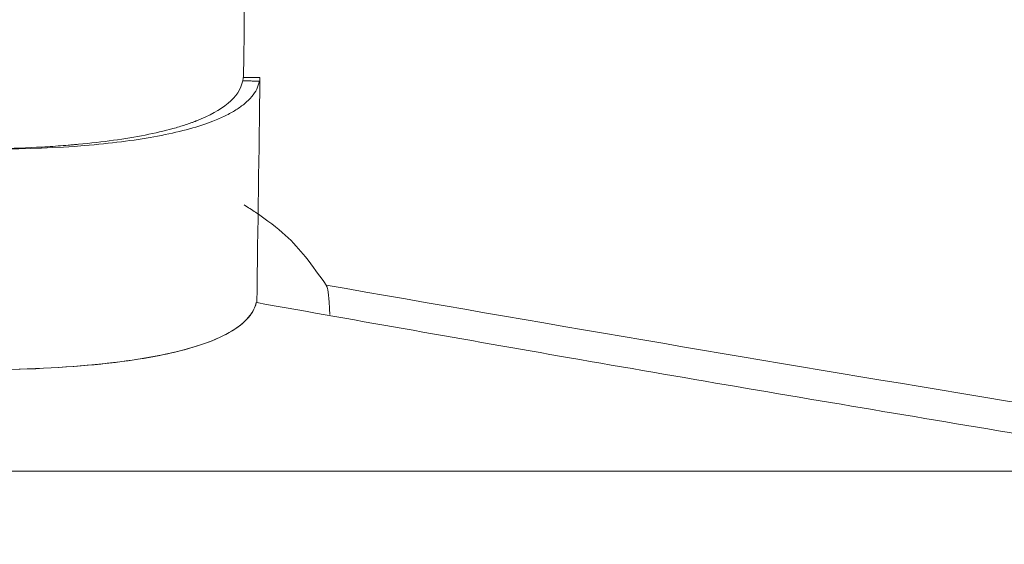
# Model space of a CAD drawing. Header units: millimetres. Extents: x -771 to 771, y -301 to 2485.
# Tile 19 of 256: x -401 to -342, y -4 to 27. Entities that reach past the tile are written whole.
import ezdxf

# ---------------------------------------------------------------- set-up
doc = ezdxf.new("R2010")
doc.units = ezdxf.units.MM
doc.layers.add('ORTHO$2', color=7, linetype='Continuous', true_color=0xffffff)
doc.layers.add('ORTHO$3', color=7, linetype='Continuous', true_color=0xffffff)

msp = doc.modelspace()

# ---------------------------------------------------------------- linework, layer by layer
at = {"layer": 'ORTHO$2', "color": 155, "linetype": 'Continuous', "lineweight": 18}
for points, knots in [([(-387.68, 23.544), (-387.497, 36.992), (-387.112, 65.305), (-386.634, 100.432), (-386.339, 122.111), (-386.247, 128.925)], [0, 0, 0, 0, 0.382833, 0.806027, 1, 1, 1, 1]), ([(-386.719, 23.308), (-386.767, 23.147), (-386.861, 22.826), (-387.166, 22.381), (-387.582, 21.966), (-388.112, 21.583), (-388.747, 21.232), (-390.024, 20.676), (-392.364, 20.027), (-397.869, 19.257), (-407.274, 19.062), (-419.94, 19.979), (-431.65, 21.448), (-441.296, 22.933), (-451.682, 24.806), (-462.632, 27.031), (-474.264, 29.658), (-484.898, 32.268), (-494.557, 34.789), (-503.011, 37.086), (-508.901, 38.768), (-511.912, 39.628)], [0, 0, 0, 0, 0.021793, 0.043234, 0.064301, 0.084974, 0.105235, 0.125065, 0.188761, 0.25009, 0.377354, 0.499917, 0.562504, 0.625003, 0.6871, 0.750012, 0.810986, 0.875005, 0.914714, 0.95641, 1, 1, 1, 1]), ([(-513.391, 26.359), (-507.82, 24.756), (-495.715, 21.406), (-477.62, 16.867), (-459.568, 12.893), (-443.294, 9.862), (-429.035, 7.772), (-416.798, 6.491), (-406.523, 5.946), (-398.377, 6.092), (-392.324, 6.823), (-388.249, 8.131), (-387.089, 9.342), (-386.912, 10.069)], [0, 0, 0, 0, 0.079607, 0.1762, 0.273135, 0.369701, 0.459894, 0.550391, 0.640583, 0.728368, 0.816433, 0.904226, 1, 1, 1, 1]), ([(-386.912, 10.069), (-387.122, 9.207), (-388.572, 7.899), (-393.491, 6.603), (-400.235, 5.993), (-409.031, 6.018), (-419.788, 6.753), (-432.229, 8.196), (-446.22, 10.372), (-461.597, 13.323), (-478.074, 16.988), (-495.408, 21.327), (-507.35, 24.621), (-513.386, 26.358)], [0, 0, 0, 0, 0.113085, 0.203414, 0.294038, 0.384358, 0.47286, 0.56165, 0.650155, 0.737924, 0.825968, 0.913756, 1, 1, 1, 1]), ([(-387.719, 23.322), (-387.929, 22.333), (-388.941, 21.538), (-390.499, 20.929), (-390.514, 20.923), (-390.541, 20.913), (-390.554, 20.908), (-390.594, 20.892), (-390.622, 20.882), (-390.703, 20.851), (-390.759, 20.831), (-390.927, 20.771), (-391.041, 20.732), (-391.394, 20.616), (-391.639, 20.542), (-392.408, 20.33), (-392.962, 20.201), (-394.74, 19.85), (-396.079, 19.665), (-397.59, 19.525), (-397.643, 19.52), (-397.742, 19.511), (-397.792, 19.507), (-397.942, 19.494), (-398.043, 19.485), (-398.346, 19.46), (-398.551, 19.445), (-399.175, 19.4), (-399.601, 19.374), (-400.912, 19.306), (-401.827, 19.275), (-403.393, 19.246), (-404.02, 19.24), (-404.662, 19.24)], [0, 0, 0, 0, 0.375958, 0.375958, 0.378895, 0.378895, 0.381832, 0.381832, 0.387706, 0.387706, 0.399455, 0.399455, 0.422952, 0.422952, 0.469947, 0.469947, 0.563936, 0.563936, 0.751915, 0.751915, 0.757789, 0.757789, 0.763664, 0.763664, 0.775412, 0.775412, 0.79891, 0.79891, 0.845904, 0.845904, 0.939894, 0.939894, 1, 1, 1, 1]), ([(-387.636, 15.906), (-387.403, 15.758), (-386.456, 15.141), (-385.057, 14.084), (-384.34, 13.236), (-383.981, 12.813)], [0, 0, 0, 0, 0.134221, 0.567059, 1, 1, 1, 1]), ([(-382.732, 11.112), (-382.703, 11.039), (-382.638, 10.878), (-382.58, 10.315), (-382.542, 9.765), (-382.53, 9.509), (-382.524, 9.354)], [0, 0, 0, 0, 0.32612, 0.716422, 0.835372, 1, 1, 1, 1]), ([(-307.863, -3.183), (-314.614, -2.119), (-328.079, 0.001), (-348.193, 3.331), (-367.784, 6.674), (-380.661, 8.96), (-386.885, 10.066)], [0, 0, 0, 0, 0.255893, 0.510337, 0.763324, 1, 1, 1, 1]), ([(-307.863, -3.183), (-314.614, -2.119), (-328.079, 0.001), (-348.193, 3.331), (-367.784, 6.674), (-380.661, 8.96), (-386.885, 10.066)], [0, 0, 0, 0, 0.255893, 0.510337, 0.763324, 1, 1, 1, 1])]:
    msp.add_open_spline(points, degree=3, knots=knots, dxfattribs=at)
at = {"layer": 'ORTHO$2', "color": 155, "linetype": 'Continuous', "lineweight": 13}
for points, knots in [([(-513.212, 25.665), (-506.518, 23.535), (-499.816, 21.43), (-486.397, 17.277), (-472.961, 13.179), (-452.757, 7.211), (-439.251, 3.361), (-425.726, -0.422), (-418.954, -2.28), (-405.39, -5.925), (-398.599, -7.711), (-378.193, -12.961), (-364.549, -16.312), (-337.173, -22.694), (-323.441, -25.726), (-302.775, -30.018), (-295.875, -31.407), (-282.051, -34.097), (-275.127, -35.399), (-254.32, -39.169), (-240.401, -41.505), (-212.463, -45.805), (-198.444, -47.77), (-184.374, -49.542)], [0, 0, 0, 0, 0.0625, 0.0625, 0.125, 0.1875, 0.25, 0.25, 0.3125, 0.3125, 0.375, 0.375, 0.5, 0.5, 0.625, 0.625, 0.6875, 0.6875, 0.75, 0.75, 0.875, 0.875, 1, 1, 1, 1]), ([(-513.212, 25.665), (-506.518, 23.535), (-499.816, 21.43), (-486.397, 17.277), (-472.961, 13.179), (-452.757, 7.211), (-439.251, 3.361), (-425.726, -0.422), (-418.954, -2.28), (-405.39, -5.925), (-398.599, -7.711), (-378.193, -12.961), (-364.549, -16.312), (-337.173, -22.694), (-323.441, -25.726), (-302.775, -30.018), (-295.875, -31.407), (-282.051, -34.097), (-275.127, -35.399), (-254.32, -39.169), (-240.401, -41.505), (-212.463, -45.805), (-198.444, -47.77), (-184.374, -49.542)], [0, 0, 0, 0, 0.0625, 0.0625, 0.125, 0.1875, 0.25, 0.25, 0.3125, 0.3125, 0.375, 0.375, 0.5, 0.5, 0.625, 0.625, 0.6875, 0.6875, 0.75, 0.75, 0.875, 0.875, 1, 1, 1, 1]), ([(-184.374, -50.736), (-214.903, -46.887), (-245.388, -42.091), (-305.84, -30.787), (-335.841, -24.276), (-395.421, -9.731), (-425.001, -1.696), (-473.329, 12.558), (-492.177, 18.402), (-510.938, 24.454)], [0, 0, 0, 0, 0.274322, 0.274322, 0.5488, 0.5488, 0.823278, 0.823278, 1, 1, 1, 1]), ([(-184.374, -50.736), (-214.903, -46.887), (-245.388, -42.091), (-305.84, -30.787), (-335.841, -24.276), (-395.421, -9.731), (-425.001, -1.696), (-473.329, 12.558), (-492.177, 18.402), (-510.938, 24.454)], [0, 0, 0, 0, 0.274322, 0.274322, 0.5488, 0.5488, 0.823278, 0.823278, 1, 1, 1, 1]), ([(-184.374, -59.588), (-189.057, -58.993), (-198.436, -57.8), (-212.503, -55.847), (-226.597, -53.769), (-240.715, -51.556), (-254.858, -49.21), (-278.229, -45.121), (-310.966, -38.804), (-352.57, -29.694), (-394.226, -19.533), (-430.635, -9.805), (-462.49, -0.709), (-489.795, 7.428), (-508.187, 13.197), (-517.527, 16.127)], [0, 0, 0, 0, 0.041259, 0.082651, 0.124178, 0.165844, 0.207652, 0.249606, 0.373464, 0.499529, 0.622753, 0.749486, 0.830342, 0.913843, 1, 1, 1, 1]), ([(-184.374, -59.588), (-189.057, -58.993), (-198.436, -57.8), (-212.503, -55.847), (-226.597, -53.769), (-240.715, -51.556), (-254.858, -49.21), (-278.229, -45.121), (-310.966, -38.804), (-352.57, -29.694), (-394.226, -19.533), (-430.635, -9.805), (-462.49, -0.709), (-489.795, 7.428), (-508.187, 13.197), (-517.527, 16.127)], [0, 0, 0, 0, 0.041259, 0.082651, 0.124178, 0.165844, 0.207652, 0.249606, 0.373464, 0.499529, 0.622753, 0.749486, 0.830342, 0.913843, 1, 1, 1, 1]), ([(-382.732, 11.112), (-370.124, 8.897), (-357.506, 6.741), (-338.562, 3.608), (-332.244, 2.58), (-319.603, 0.559), (-313.28, -0.434), (-306.954, -1.409)], [0, 0, 0, 0, 0.5, 0.5, 0.75, 0.75, 1, 1, 1, 1])]:
    msp.add_open_spline(points, degree=3, knots=knots, dxfattribs=at)
at = {"layer": 'ORTHO$2', "color": 155, "linetype": 'Continuous', "lineweight": 18}
for points, degree in [([(-387.692, 23.533), (-387.699, 23.463), (-387.708, 23.393), (-387.719, 23.322)], 3), ([(-387.692, 23.533), (-386.693, 23.519)], 1), ([(-387.719, 23.322), (-386.719, 23.308)], 1), ([(-386.881, 10.076), (-386.818, 14.557), (-386.755, 19.038), (-386.693, 23.519)], 3), ([(-386.693, 23.519), (-386.699, 23.449), (-386.708, 23.378), (-386.719, 23.308)], 3), ([(-383.97, 12.811), (-383.557, 12.247), (-383.145, 11.681), (-382.732, 11.112)], 3)]:
    msp.add_open_spline(points, degree=degree, dxfattribs=at)
at = {"layer": 'ORTHO$3', "color": 155, "linetype": 'Continuous', "lineweight": 13}
for p, q in [((-519.65, 0, 160.028), (-376.377, 0, 107.571)), ((-374.912, 0, 113.057), (-517.979, 0, 165.438)), ((-389.429, 0, 65.895), (-384.726, 0, 64.2)), ((-388.889, 0, 147.91), (-388.409, 0, 148.445)), ((-387.219, 0, 152.575), (-386.739, 0, 153.111)), ((-376.192, 0, 87.794), (-380.896, 0, 89.489)), ((-376.558, 0, 101.923), (-371.854, 0, 100.229)), ((-360.014, 0, 138.198), (-364.718, 0, 139.893)), ((-364.534, 0, 140.528), (-359.83, 0, 138.833)), ((-347.521, 0, 671.635), (-347.521, 0, 670.464))]:
    msp.add_line(p, q, dxfattribs=at)
at = {"layer": 'ORTHO$3', "color": 155, "linetype": 'Continuous', "lineweight": 18}
for p, q in [((-404.151, 0, 209.779), (-364.647, 0, 141.108)), ((-403.671, 0, 210.315), (-364.167, 0, 141.643)), ((-392.647, 0, 58.629), (-392.938, 0, 56.441)), ((-391.389, 0, 53.788), (-391.325, 0, 53.765)), ((-380.896, 0, 89.489), (-389.429, 0, 65.895)), ((-387.219, 0, 152.575), (-388.889, 0, 147.91)), ((-386.739, 0, 153.111), (-388.409, 0, 148.445)), ((-376.192, 0, 87.794), (-384.726, 0, 64.2)), ((-380.45, 0, 144.82), (-378.78, 0, 149.485)), ((-377.329, 0, 100.424), (-379.026, 0, 95.734)), ((-377.329, 0, 100.424), (-377.156, 0, 101.728)), ((-377.055, 0, 102.48), (-377.157, 0, 101.713)), ((-377.057, 0, 102.466), (-376.615, 0, 105.784)), ((-376.515, 0, 106.537), (-376.617, 0, 105.77)), ((-364.718, 0, 139.893), (-376.558, 0, 101.923)), ((-376.517, 0, 106.522), (-376.377, 0, 107.571)), ((-374.912, 0, 113.057), (-373.209, 0, 117.71)), ((-374.912, 0, 113.057), (-374.432, 0, 113.592)), ((-374.59, 0, 112.976), (-372.912, 0, 117.601)), ((-372.959, 0, 117.618), (-374.432, 0, 113.592)), ((-372.832, 0, 117.572), (-373.209, 0, 117.71)), ((-371.156, 0, 122.19), (-372.914, 0, 117.346)), ((-372.914, 0, 117.346), (-372.859, 0, 117.582)), ((-360.014, 0, 138.198), (-371.854, 0, 100.229)), ((-371.026, 0, 122.899), (-371.506, 0, 122.363)), ((-371.506, 0, 122.363), (-371.147, 0, 122.232)), ((-371.506, 0, 122.363), (-368.892, 0, 129.507)), ((-371.15, 0, 122.216), (-371.156, 0, 122.19)), ((-370.998, 0, 122.87), (-371.15, 0, 122.216)), ((-371.026, 0, 122.899), (-370.994, 0, 122.887)), ((-368.642, 0, 129.415), (-371.026, 0, 122.899)), ((-370.992, 0, 122.895), (-370.998, 0, 122.87)), ((-370.992, 0, 122.895), (-368.628, 0, 129.41)), ((-368.892, 0, 129.507), (-368.548, 0, 129.381)), ((-366.872, 0, 133.999), (-368.63, 0, 129.155)), ((-368.63, 0, 129.155), (-368.575, 0, 129.391)), ((-366.71, 0, 134.695), (-367.189, 0, 134.16)), ((-366.862, 0, 134.041), (-367.189, 0, 134.16)), ((-367.189, 0, 134.16), (-364.647, 0, 141.108)), ((-366.866, 0, 134.025), (-366.872, 0, 133.999)), ((-366.714, 0, 134.679), (-366.866, 0, 134.025)), ((-366.708, 0, 134.704), (-366.714, 0, 134.679)), ((-366.708, 0, 134.704), (-364.424, 0, 141)), ((-364.647, 0, 141.108), (-364.167, 0, 141.643)), ((-364.424, 0, 141), (-364.534, 0, 140.528)), ((-364.424, 0, 141), (-359.721, 0, 139.305)), ((-364.167, 0, 141.643), (-364.405, 0, 140.993)), ((-359.721, 0, 139.305), (-359.83, 0, 138.833)), ((-346.141, 0, 673.075), (-346.141, 0, 674.179))]:
    msp.add_line(p, q, dxfattribs=at)
at = {"layer": 'ORTHO$3', "color": 155, "linetype": 'Continuous', "lineweight": 18, "extrusion": (0, -1, 0)}
for centre, major_axis, ratio, start_param, end_param in [((-450.373, 0, 99.901), (-270.962, 0, 98.003), 0.072704, 4.472319, 5.013502), ((-448.677, 0, 104.591), (-270.962, 0, 98.003), 0.072704, 4.472319, 5.013502), ((-399.178, 0, 70.413), (-7.805, 0, 16.626), 0.028509, 2.555333, 3.11312), ((-389.301, 0, 66.854), (-4.407, 0, -12.23), 0.015799, 0.557791, 1.498019), ((-351.814, 0, 171.524), (-40.811, 0, -113.242), 0.015799, 5.444928, 6.210408), ((-374.721, 0, 61.6), (16.635, 0, 7.81), 0.044287, 3.185906, 3.743693), ((-384.669, 0, 146.365), (3.351, 0, -3.004), 0.989605, 3.525046, 6.666638), ((-384.189, 0, 146.9), (3.351, 0, -3.004), 0.989605, 3.525046, 6.202321), ((-384.598, 0, 65.159), (4.407, 0, 12.23), 0.015799, 3.699384, 4.639612), ((-382.999, 0, 151.03), (3.351, 0, -3.004), 0.989605, 0.383453, 3.525046), ((-382.519, 0, 151.566), (3.351, 0, -3.004), 0.989605, 3.222373, 3.525046), ((-380.768, 0, 90.448), (-4.407, 0, -12.23), 0.015799, 1.498019, 2.794249), ((-376.065, 0, 88.753), (4.407, 0, 12.23), 0.015799, 4.639612, 5.935841), ((-368.928, 0, 128.417), (-4.407, 0, -12.23), 0.015799, 2.794249, 3.007877), ((-364.224, 0, 126.722), (4.407, 0, 12.23), 0.015799, 5.935841, 6.14947)]:
    msp.add_ellipse(centre, major_axis=major_axis, ratio=ratio, start_param=start_param, end_param=end_param, dxfattribs=at)
at = {"layer": 'ORTHO$3', "color": 155, "linetype": 'Continuous', "lineweight": 18}
for points, knots in [([(-586.454, 0, 192.086), (-595.31, 0, 192.565), (-616.241, 0, 195.231), (-648.094, 0, 205.083), (-680.209, 0, 222.595), (-708.258, 0, 246.107), (-731.181, 0, 274.697), (-748.124, 0, 307.258), (-758.457, 0, 342.545), (-761.801, 0, 379.217), (-758.032, 0, 415.886), (-747.289, 0, 451.162), (-729.969, 0, 483.705), (-706.713, 0, 512.271), (-678.392, 0, 535.755), (-646.074, 0, 553.233), (-611.001, 0, 564.006), (-574.536, 0, 567.635), (-538.114, 0, 563.969), (-503.166, 0, 553.159), (-471.051, 0, 535.647), (-443.002, 0, 512.135), (-420.079, 0, 483.545), (-403.137, 0, 450.984), (-392.803, 0, 415.697), (-389.459, 0, 379.025), (-393.229, 0, 342.356), (-403.972, 0, 307.08), (-421.292, 0, 274.537), (-444.547, 0, 245.971), (-467.685, 0, 226.785), (-482.779, 0, 217.541), (-487.483, 0, 214.934)], [0, 0, 0, 0, 0.023982, 0.056962, 0.090343, 0.124242, 0.158691, 0.193642, 0.228972, 0.264505, 0.300039, 0.335369, 0.37032, 0.404769, 0.438668, 0.472049, 0.505029, 0.53779, 0.570551, 0.603531, 0.636913, 0.670811, 0.705261, 0.740212, 0.775542, 0.811075, 0.846608, 0.881938, 0.916889, 0.951339, 0.985237, 1, 1, 1, 1]), ([(-353.176, 0, 763.723), (-357.509, 0, 761.385), (-371.44, 0, 753.842), (-393.499, 0, 741.69), (-418.947, 0, 727.517), (-442.17, 0, 714.409), (-463.358, 0, 702.306), (-482.621, 0, 691.173), (-500.086, 0, 680.968), (-515.275, 0, 671.997), (-528.396, 0, 664.173), (-538.371, 0, 658.173), (-544.141, 0, 654.679), (-546.253, 0, 653.397)], [0, 0, 0, 0, 0.05482, 0.178323, 0.29659, 0.409637, 0.517476, 0.620116, 0.717567, 0.809837, 0.886459, 0.957928, 1, 1, 1, 1]), ([(-525.468, 0, 583.991), (-515.255, 0, 585.397), (-494.724, 0, 588.141), (-463.617, 0, 592.042), (-432.199, 0, 595.721), (-400.471, 0, 599.171), (-368.433, 0, 602.385), (-336.082, 0, 605.357), (-314.306, 0, 607.171), (-292.425, 0, 608.9), (-281.431, 0, 609.721), (-259.338, 0, 611.276), (-248.238, 0, 612.009), (-234.296, 0, 612.869), (-231.504, 0, 613.038), (-228.01, 0, 613.246), (-227.311, 0, 613.287), (-225.912, 0, 613.37), (-223.815, 0, 613.493), (-216.121, 0, 613.938), (-209.121, 0, 614.323), (-192.307, 0, 615.213), (-169.857, 0, 616.303), (-136.083, 0, 617.645), (-102.213, 0, 618.693), (-68.245, 0, 619.445), (-34.18, 0, 619.899), (-11.404, 0, 620), (0, 0, 620)], [0, 0, 0, 0, 0.0625, 0.125, 0.1875, 0.25, 0.3125, 0.375, 0.4375, 0.4375, 0.5, 0.5, 0.5625, 0.5625, 0.578125, 0.578125, 0.582031, 0.582031, 0.585937, 0.59375, 0.625, 0.625, 0.6875, 0.75, 0.8125, 0.875, 0.9375, 1, 1, 1, 1]), ([(-525.468, 0, 583.991), (-515.255, 0, 585.397), (-494.724, 0, 588.141), (-463.617, 0, 592.042), (-432.199, 0, 595.721), (-400.471, 0, 599.171), (-368.433, 0, 602.385), (-336.082, 0, 605.357), (-314.306, 0, 607.171), (-292.425, 0, 608.9), (-281.431, 0, 609.721), (-259.338, 0, 611.276), (-248.238, 0, 612.009), (-234.296, 0, 612.869), (-231.504, 0, 613.038), (-228.01, 0, 613.246), (-227.311, 0, 613.287), (-225.912, 0, 613.37), (-223.815, 0, 613.493), (-216.121, 0, 613.938), (-209.121, 0, 614.323), (-192.307, 0, 615.213), (-169.857, 0, 616.303), (-136.083, 0, 617.645), (-102.213, 0, 618.693), (-68.245, 0, 619.445), (-34.18, 0, 619.899), (-11.404, 0, 620), (0, 0, 620)], [0, 0, 0, 0, 0.0625, 0.125, 0.1875, 0.25, 0.3125, 0.375, 0.4375, 0.4375, 0.5, 0.5, 0.5625, 0.5625, 0.578125, 0.578125, 0.582031, 0.582031, 0.585937, 0.59375, 0.625, 0.625, 0.6875, 0.75, 0.8125, 0.875, 0.9375, 1, 1, 1, 1]), ([(-483.534, 0, 216.755), (-481.408, 0, 217.888), (-479.309, 0, 219.059), (-474.977, 0, 221.585), (-470.519, 0, 224.311), (-464.028, 0, 228.658), (-457.731, 0, 233.264), (-451.628, 0, 238.127), (-447.689, 0, 241.542), (-443.816, 0, 245.044), (-441.912, 0, 246.838), (-439.105, 0, 249.596), (-437.946, 0, 250.759), (-436.801, 0, 251.94), (-436.343, 0, 252.413), (-436.115, 0, 252.651), (-435.433, 0, 253.365), (-434.981, 0, 253.843), (-432.736, 0, 256.242), (-430.986, 0, 258.193), (-427.577, 0, 262.157), (-424.259, 0, 266.181), (-419.551, 0, 272.401), (-415.11, 0, 278.802), (-410.935, 0, 285.384), (-408.331, 0, 289.894), (-405.817, 0, 294.465), (-404.605, 0, 296.781), (-402.855, 0, 300.303), (-401.997, 0, 302.075), (-401.096, 0, 304.014), (-400.754, 0, 304.763), (-400.618, 0, 305.063), (-400.55, 0, 305.213), (-400.346, 0, 305.663), (-400.211, 0, 305.964), (-399.006, 0, 308.67), (-397.988, 0, 311.09), (-396.058, 0, 315.959), (-394.234, 0, 320.857), (-391.813, 0, 328.29), (-389.705, 0, 335.81), (-387.908, 0, 343.416), (-386.919, 0, 348.544), (-386.035, 0, 353.702), (-385.646, 0, 356.296), (-384.975, 0, 361.513), (-384.693, 0, 364.136), (-384.466, 0, 366.775)], [0, 0, 0, 0, 0.038281, 0.038281, 0.080094, 0.121908, 0.163722, 0.205536, 0.24735, 0.24735, 0.289164, 0.289164, 0.310071, 0.315298, 0.315298, 0.320524, 0.320524, 0.330978, 0.330978, 0.372792, 0.372792, 0.414606, 0.456419, 0.498233, 0.540047, 0.581861, 0.581861, 0.623675, 0.623675, 0.644582, 0.655035, 0.657649, 0.657649, 0.660262, 0.660262, 0.665489, 0.665489, 0.707303, 0.707303, 0.749117, 0.790931, 0.832744, 0.874558, 0.916372, 0.916372, 0.958186, 0.958186, 1, 1, 1, 1]), ([(-347.521, 0, 671.635), (-351.873, 0, 668.818), (-365.793, 0, 659.751), (-387.31, 0, 645.447), (-410.123, 0, 629.82), (-429.172, 0, 616.284), (-444.365, 0, 604.95), (-453.936, 0, 597.266), (-458.162, 0, 593.554), (-459.455, 0, 592.365)], [0, 0, 0, 0, 0.07316, 0.240278, 0.407395, 0.574513, 0.741631, 0.908749, 1, 1, 1, 1]), ([(-457.894, 0, 592.623), (-457.365, 0, 593.092), (-456.81, 0, 593.577), (-455.889, 0, 594.371), (-455.541, 0, 594.668), (-455.005, 0, 595.123), (-454.825, 0, 595.276), (-454.459, 0, 595.584), (-453.532, 0, 596.362), (-452.55, 0, 597.173), (-450.086, 0, 599.182), (-448.301, 0, 600.606), (-444.449, 0, 603.619), (-442.381, 0, 605.208), (-437.964, 0, 608.549), (-435.614, 0, 610.302), (-431.879, 0, 613.052), (-430.598, 0, 613.989), (-428.954, 0, 615.186), (-428.457, 0, 615.547), (-427.956, 0, 615.911), (-427.62, 0, 616.154), (-427.452, 0, 616.276), (-426.608, 0, 616.886), (-425.924, 0, 617.38), (-422.462, 0, 619.872), (-419.557, 0, 621.941), (-413.478, 0, 626.231), (-410.305, 0, 628.451), (-403.691, 0, 633.037), (-400.252, 0, 635.404), (-393.108, 0, 640.281), (-389.404, 0, 642.792), (-381.734, 0, 647.954), (-373.801, 0, 653.258), (-365.346, 0, 658.837), (-356.629, 0, 664.55), (-352.14, 0, 667.474), (-347.521, 0, 670.464)], [0, 0, 0, 0, 0.034555, 0.034555, 0.054668, 0.054668, 0.064725, 0.064725, 0.074782, 0.115009, 0.115009, 0.195462, 0.195462, 0.275916, 0.275916, 0.35637, 0.35637, 0.396597, 0.396597, 0.406654, 0.411682, 0.411682, 0.41671, 0.41671, 0.436824, 0.436824, 0.517277, 0.517277, 0.597731, 0.597731, 0.678185, 0.678185, 0.758639, 0.758639, 0.839092, 0.919546, 0.919546, 1, 1, 1, 1]), ([(-378.287, 0, 691.198), (-381.482, 0, 691.49), (-384.679, 0, 691.719), (-391.077, 0, 692.055), (-394.279, 0, 692.162), (-400.685, 0, 692.259), (-403.89, 0, 692.247), (-410.304, 0, 692.11), (-413.513, 0, 691.983), (-417.124, 0, 691.776), (-417.526, 0, 691.752), (-418.328, 0, 691.703), (-418.73, 0, 691.677), (-419.933, 0, 691.598), (-422.336, 0, 691.429), (-424.73, 0, 691.228), (-429.505, 0, 690.788), (-432.672, 0, 690.441), (-438.975, 0, 689.644), (-442.111, 0, 689.194), (-448.351, 0, 688.194), (-451.456, 0, 687.644), (-454.547, 0, 687.045)], [0, 0, 0, 0, 0.125, 0.125, 0.25, 0.25, 0.375, 0.375, 0.5, 0.5, 0.515625, 0.515625, 0.53125, 0.53125, 0.5625, 0.625, 0.625, 0.75, 0.75, 0.875, 0.875, 1, 1, 1, 1]), ([(-454.547, 0, 688.067), (-449.781, 0, 688.988), (-436.002, 0, 691.302), (-412.884, 0, 693.488), (-392.127, 0, 693.344), (-380.586, 0, 692.469), (-378.287, 0, 692.262)], [0, 0, 0, 0, 0.191826, 0.551194, 0.910563, 1, 1, 1, 1]), ([(-452.066, 0, 525), (-444.813, 0, 526.437), (-430.375, 0, 529.299), (-408.581, 0, 533.341), (-386.833, 0, 537.174), (-365.13, 0, 540.78), (-332.096, 0, 545.946), (-287.581, 0, 552.13), (-245.605, 0, 556.909), (-218.231, 0, 559.604), (-205.411, 0, 560.792), (-192.579, 0, 561.909), (-179.738, 0, 562.955), (-166.888, 0, 563.928), (-154.033, 0, 564.829), (-141.173, 0, 565.658), (-128.311, 0, 566.415), (-115.449, 0, 567.1), (-102.589, 0, 567.712), (-89.733, 0, 568.252), (-76.882, 0, 568.72), (-64.039, 0, 569.115), (-51.206, 0, 569.438), (-38.384, 0, 569.69), (-25.576, 0, 569.868), (-12.782, 0, 569.979), (-4.259, 0, 569.993), (0, 0, 570)], [0, 0, 0, 0, 0.050968, 0.101454, 0.151457, 0.200974, 0.250004, 0.375982, 0.499985, 0.528077, 0.556134, 0.584155, 0.612141, 0.64009, 0.668003, 0.695879, 0.723718, 0.75152, 0.779284, 0.807011, 0.834698, 0.862347, 0.889957, 0.917528, 0.945059, 0.97255, 1, 1, 1, 1]), ([(-452.066, 0, 525), (-444.813, 0, 526.437), (-430.375, 0, 529.299), (-408.581, 0, 533.341), (-386.833, 0, 537.174), (-365.13, 0, 540.78), (-332.096, 0, 545.946), (-287.581, 0, 552.13), (-245.605, 0, 556.909), (-218.231, 0, 559.604), (-205.411, 0, 560.792), (-192.579, 0, 561.909), (-179.738, 0, 562.955), (-166.888, 0, 563.928), (-154.033, 0, 564.829), (-141.173, 0, 565.658), (-128.311, 0, 566.415), (-115.449, 0, 567.1), (-102.589, 0, 567.712), (-89.733, 0, 568.252), (-76.882, 0, 568.72), (-64.039, 0, 569.115), (-51.206, 0, 569.438), (-38.384, 0, 569.69), (-25.576, 0, 569.868), (-12.782, 0, 569.979), (-4.259, 0, 569.993), (0, 0, 570)], [0, 0, 0, 0, 0.050968, 0.101454, 0.151457, 0.200974, 0.250004, 0.375982, 0.499985, 0.528077, 0.556134, 0.584155, 0.612141, 0.64009, 0.668003, 0.695879, 0.723718, 0.75152, 0.779284, 0.807011, 0.834698, 0.862347, 0.889957, 0.917528, 0.945059, 0.97255, 1, 1, 1, 1]), ([(-450.496, 0, 524.219), (-432.388, 0, 527.852), (-414.284, 0, 531.255), (-387.19, 0, 536.014), (-378.169, 0, 537.543), (-364.661, 0, 539.749), (-360.162, 0, 540.47), (-353.42, 0, 541.53), (-351.174, 0, 541.88), (-347.806, 0, 542.399), (-346.684, 0, 542.571), (-345.001, 0, 542.828), (-344.44, 0, 542.913), (-343.599, 0, 543.041), (-343.319, 0, 543.084), (-342.898, 0, 543.147), (-342.758, 0, 543.169), (-342.478, 0, 543.211), (-342.343, 0, 543.231), (-323.52, 0, 546.076), (-304.828, 0, 548.664), (-276.817, 0, 552.191), (-267.485, 0, 553.308), (-253.499, 0, 554.895), (-248.839, 0, 555.409), (-241.854, 0, 556.158), (-239.526, 0, 556.404), (-236.035, 0, 556.768), (-234.872, 0, 556.888), (-233.127, 0, 557.067), (-232.545, 0, 557.126), (-231.673, 0, 557.215), (-231.382, 0, 557.245), (-230.801, 0, 557.304), (-230.519, 0, 557.332), (-191.96, 0, 561.228), (-153.486, 0, 564.135), (-76.589, 0, 568.003), (-38.166, 0, 568.965), (0, 0, 568.965)], [0, 0, 0, 0, 0.125, 0.125, 0.1875, 0.1875, 0.21875, 0.21875, 0.234375, 0.234375, 0.242188, 0.242188, 0.246094, 0.246094, 0.248047, 0.248047, 0.249023, 0.249023, 0.25, 0.25, 0.375, 0.375, 0.4375, 0.4375, 0.46875, 0.46875, 0.484375, 0.484375, 0.492188, 0.492188, 0.496094, 0.496094, 0.498047, 0.498047, 0.5, 0.5, 0.75, 0.75, 1, 1, 1, 1]), ([(-450.496, 0, 524.219), (-432.388, 0, 527.852), (-414.284, 0, 531.255), (-387.19, 0, 536.014), (-378.169, 0, 537.543), (-364.661, 0, 539.749), (-360.162, 0, 540.47), (-353.42, 0, 541.53), (-351.174, 0, 541.88), (-347.806, 0, 542.399), (-346.684, 0, 542.571), (-345.001, 0, 542.828), (-344.44, 0, 542.913), (-343.599, 0, 543.041), (-343.319, 0, 543.084), (-342.898, 0, 543.147), (-342.758, 0, 543.169), (-342.478, 0, 543.211), (-342.343, 0, 543.231), (-323.52, 0, 546.076), (-304.828, 0, 548.664), (-276.817, 0, 552.191), (-267.485, 0, 553.308), (-253.499, 0, 554.895), (-248.839, 0, 555.409), (-241.854, 0, 556.158), (-239.526, 0, 556.404), (-236.035, 0, 556.768), (-234.872, 0, 556.888), (-233.127, 0, 557.067), (-232.545, 0, 557.126), (-231.673, 0, 557.215), (-231.382, 0, 557.245), (-230.801, 0, 557.304), (-230.519, 0, 557.332), (-191.96, 0, 561.228), (-153.486, 0, 564.135), (-76.589, 0, 568.003), (-38.166, 0, 568.965), (0, 0, 568.965)], [0, 0, 0, 0, 0.125, 0.125, 0.1875, 0.1875, 0.21875, 0.21875, 0.234375, 0.234375, 0.242188, 0.242188, 0.246094, 0.246094, 0.248047, 0.248047, 0.249023, 0.249023, 0.25, 0.25, 0.375, 0.375, 0.4375, 0.4375, 0.46875, 0.46875, 0.484375, 0.484375, 0.492188, 0.492188, 0.496094, 0.496094, 0.498047, 0.498047, 0.5, 0.5, 0.75, 0.75, 1, 1, 1, 1]), ([(-429.443, 0, 499.394), (-427.558, 0, 496.983), (-423.78, 0, 492.149), (-417.106, 0, 482.43), (-409.706, 0, 469.957), (-402.405, 0, 454.566), (-396.478, 0, 438.434), (-393.139, 0, 425.899), (-391.355, 0, 417.15), (-390.526, 0, 412.491), (-389.806, 0, 407.735), (-389.2, 0, 402.887), (-388.719, 0, 397.956), (-388.356, 0, 392.948), (-388.228, 0, 389.583), (-388.164, 0, 387.89)], [0, 0, 0, 0, 0.075926, 0.152206, 0.292121, 0.434757, 0.57344, 0.71735, 0.755807, 0.794961, 0.834778, 0.875225, 0.916268, 0.957872, 1, 1, 1, 1]), ([(-392.562, 0, 610.791), (-394.398, 0, 610.752), (-398.28, 0, 610.287), (-404.542, 0, 608.192), (-411.061, 0, 604.454), (-415.957, 0, 600.488), (-418.315, 0, 597.991), (-418.977, 0, 597.221)], [0, 0, 0, 0, 0.18836, 0.39952, 0.63331, 0.888662, 1, 1, 1, 1]), ([(-383.981, 0, 367.857), (-384.211, 0, 365.186), (-384.497, 0, 362.532), (-385.179, 0, 357.252), (-385.575, 0, 354.628), (-386.474, 0, 349.409), (-387.481, 0, 344.219), (-389.313, 0, 336.523), (-391.466, 0, 328.915), (-393.114, 0, 323.9), (-394.871, 0, 318.916), (-395.803, 0, 316.438), (-397.283, 0, 312.743), (-397.79, 0, 311.515), (-398.571, 0, 309.679), (-398.835, 0, 309.068), (-399.236, 0, 308.153), (-399.37, 0, 307.848), (-399.569, 0, 307.401), (-399.633, 0, 307.258), (-399.696, 0, 307.116)], [0, 0, 0, 0, 0.126048, 0.126048, 0.252096, 0.252096, 0.378143, 0.504191, 0.630239, 0.756287, 0.756287, 0.882334, 0.882334, 0.945358, 0.945358, 0.97687, 0.97687, 0.992626, 0.992626, 1, 1, 1, 1]), ([(-392.494, 0, 610.793), (-392.501, 0, 610.793), (-392.523, 0, 610.794), (-392.545, 0, 610.793), (-392.561, 0, 610.791)], [0, 0, 0, 0, 0.292032, 1, 1, 1, 1]), ([(-360, 0, 611), (-364.271, 0, 611), (-372.179, 0, 610.98), (-383.015, 0, 610.903), (-389.564, 0, 610.83), (-392.484, 0, 610.793)], [0, 0, 0, 0, 0.393419, 0.729278, 1, 1, 1, 1]), ([(-378.332, 0, 612.558), (-379.303, 0, 612.205), (-380.669, 0, 611.676), (-382.026, 0, 611.108), (-382.425, 0, 610.937)], [0, 0, 0, 0, 0.705465, 1, 1, 1, 1]), ([(-378.287, 0, 692.263), (-377.71, 0, 692.211), (-377.129, 0, 692.149), (-376.249, 0, 692.041), (-375.807, 0, 691.983), (-375.288, 0, 691.909), (-375.065, 0, 691.876), (-374.916, 0, 691.853), (-374.841, 0, 691.842), (-374.171, 0, 691.738), (-373.577, 0, 691.635), (-372.392, 0, 691.413), (-371.801, 0, 691.292), (-370.623, 0, 691.032), (-370.036, 0, 690.893), (-368.865, 0, 690.595), (-368.282, 0, 690.437), (-367.409, 0, 690.185), (-366.973, 0, 690.056), (-366.538, 0, 689.921), (-366.321, 0, 689.853), (-366.249, 0, 689.83), (-366.105, 0, 689.784), (-366.033, 0, 689.761), (-365.386, 0, 689.551), (-364.822, 0, 689.358), (-363.712, 0, 688.958), (-363.168, 0, 688.752), (-362.096, 0, 688.325), (-361.57, 0, 688.105), (-360.536, 0, 687.653), (-359.52, 0, 687.187), (-358.54, 0, 686.696), (-357.939, 0, 686.382), (-357.819, 0, 686.318), (-357.64, 0, 686.223), (-357.581, 0, 686.191), (-357.462, 0, 686.127), (-357.403, 0, 686.095), (-357.11, 0, 685.934), (-356.878, 0, 685.805), (-356.195, 0, 685.415), (-355.754, 0, 685.152), (-354.898, 0, 684.62), (-354.484, 0, 684.351), (-353.682, 0, 683.809), (-352.907, 0, 683.261), (-352.184, 0, 682.703), (-351.661, 0, 682.281), (-351.405, 0, 682.069), (-351.114, 0, 681.821), (-350.991, 0, 681.714), (-350.91, 0, 681.643), (-350.869, 0, 681.607), (-350.508, 0, 681.287), (-350.202, 0, 681.002), (-349.623, 0, 680.436), (-349.076, 0, 679.871), (-348.592, 0, 679.31), (-348.14, 0, 678.753), (-347.929, 0, 678.475), (-347.638, 0, 678.062), (-347.498, 0, 677.856), (-347.367, 0, 677.651), (-347.282, 0, 677.515), (-347.241, 0, 677.447), (-347.039, 0, 677.108), (-346.753, 0, 676.574), (-346.539, 0, 676.06), (-346.362, 0, 675.557), (-346.292, 0, 675.311), (-346.191, 0, 674.83), (-346.159, 0, 674.596), (-346.143, 0, 674.311), (-346.141, 0, 674.226), (-346.141, 0, 674.142), (-346.142, 0, 674.086), (-346.142, 0, 674.058), (-346.148, 0, 673.92), (-346.157, 0, 673.811), (-346.2, 0, 673.493), (-346.249, 0, 673.29), (-346.388, 0, 672.904), (-346.478, 0, 672.721), (-346.701, 0, 672.375), (-346.834, 0, 672.212), (-347.143, 0, 671.907), (-347.321, 0, 671.766), (-347.521, 0, 671.636)], [0, 0, 0, 0, 0.03125, 0.03125, 0.046875, 0.054688, 0.058594, 0.058594, 0.0625, 0.0625, 0.09375, 0.09375, 0.125, 0.125, 0.15625, 0.15625, 0.1875, 0.1875, 0.203125, 0.210938, 0.210938, 0.214844, 0.214844, 0.21875, 0.21875, 0.25, 0.25, 0.28125, 0.28125, 0.3125, 0.3125, 0.34375, 0.375, 0.375, 0.382813, 0.382813, 0.386719, 0.386719, 0.390625, 0.390625, 0.40625, 0.40625, 0.4375, 0.4375, 0.46875, 0.46875, 0.5, 0.53125, 0.53125, 0.546875, 0.554688, 0.558594, 0.558594, 0.5625, 0.5625, 0.59375, 0.59375, 0.625, 0.65625, 0.65625, 0.6875, 0.6875, 0.703125, 0.710938, 0.710938, 0.71875, 0.71875, 0.75, 0.78125, 0.78125, 0.8125, 0.8125, 0.84375, 0.84375, 0.851563, 0.855469, 0.855469, 0.859375, 0.859375, 0.875, 0.875, 0.90625, 0.90625, 0.9375, 0.9375, 0.96875, 0.96875, 1, 1, 1, 1]), ([(-376.377, 0, 107.571), (-376.385, 0, 107.627), (-376.345, 0, 107.814), (-376.187, 0, 108.426), (-376.068, 0, 108.85), (-375.78, 0, 109.869), (-375.611, 0, 110.464), (-375.261, 0, 111.73), (-375.08, 0, 112.401), (-374.912, 0, 113.057)], [0, 0, 0, 0, 0.25, 0.25, 0.5, 0.5, 0.75, 0.75, 1, 1, 1, 1]), ([(-371.635, 0, 100.938), (-369.972, 0, 100.342), (-359.433, 0, 96.572), (-348.885, 0, 92.823), (-340.001, 0, 89.666)], [0, 0, 0, 0, 0.157736, 1, 1, 1, 1]), ([(-334.254, 0, 622.416), (-334.397, 0, 622.391), (-334.742, 0, 622.329), (-335.312, 0, 622.227), (-337.012, 0, 621.921), (-340.305, 0, 621.32), (-345.366, 0, 620.362), (-351.014, 0, 619.253), (-355.786, 0, 618.28), (-359.832, 0, 617.431), (-362.68, 0, 616.821), (-365.707, 0, 616.163), (-367.7, 0, 615.719), (-368.816, 0, 615.47)], [0, 0, 0, 0, 0.018398, 0.043532, 0.069038, 0.215417, 0.379266, 0.524676, 0.689546, 0.763765, 0.844805, 0.913116, 1, 1, 1, 1]), ([(-361.988, 0, 604.8), (-362.1, 0, 604.734), (-362.211, 0, 604.663), (-362.438, 0, 604.502), (-362.554, 0, 604.412), (-362.897, 0, 604.122), (-363.119, 0, 603.902), (-363.441, 0, 603.534), (-363.546, 0, 603.404), (-363.719, 0, 603.18), (-363.787, 0, 603.088), (-363.854, 0, 602.993)], [0, 0, 0, 0, 0.165097, 0.165097, 0.344303, 0.344303, 0.702759, 0.702759, 0.881966, 0.881966, 1, 1, 1, 1]), ([(-363.319, 0, 602.99), (-362.804, 0, 603.635), (-362.255, 0, 604.136), (-361.669, 0, 604.493), (-361.669, 0, 604.493), (-361.669, 0, 604.493)], [0, 0, 0, 0, 0.999986, 0.999986, 1, 1, 1, 1]), ([(-343.399, 0, 610.028), (-346.08, 0, 609.724), (-348.598, 0, 609.281), (-355.01, 0, 607.697), (-358.584, 0, 606.337), (-361.672, 0, 604.467)], [0, 0, 0, 0, 0.367514, 0.367514, 1, 1, 1, 1]), ([(-354.174, 0, 607.334), (-355.017, 0, 607.058), (-356.94, 0, 606.364), (-359.243, 0, 605.328), (-360.811, 0, 604.475), (-361.401, 0, 604.14), (-361.524, 0, 604.066)], [0, 0, 0, 0, 0.312944, 0.733909, 0.944392, 1, 1, 1, 1]), ([(-361.349, 0, 603.199), (-360.889, 0, 603.733), (-360.402, 0, 604.156), (-359.884, 0, 604.466), (-359.884, 0, 604.466), (-359.883, 0, 604.467)], [0, 0, 0, 0, 0.998153, 0.998153, 1, 1, 1, 1]), ([(-359.55, 0, 604.796), (-359.552, 0, 604.794), (-359.554, 0, 604.793), (-359.62, 0, 604.754), (-359.683, 0, 604.714), (-359.998, 0, 604.505), (-360.245, 0, 604.308), (-360.607, 0, 603.969), (-360.727, 0, 603.848), (-360.963, 0, 603.593), (-361.08, 0, 603.458), (-361.207, 0, 603.301), (-361.218, 0, 603.287), (-361.229, 0, 603.273)], [0, 0, 0, 0, 0.003565, 0.003565, 0.111877, 0.111877, 0.545198, 0.545198, 0.76183, 0.76183, 0.978462, 0.978462, 1, 1, 1, 1]), ([(-333.539, 0, 610.861), (-337.481, 0, 610.902), (-343.778, 0, 610.954), (-352.703, 0, 610.993), (-357.522, 0, 611), (-360, 0, 611)], [0, 0, 0, 0, 0.446133, 0.713056, 1, 1, 1, 1]), ([(-330.536, 0, 610.831), (-330.755, 0, 610.833), (-331.305, 0, 610.838), (-332.175, 0, 610.838), (-333.139, 0, 610.829), (-334.1, 0, 610.811), (-335.358, 0, 610.773), (-336.916, 0, 610.702), (-338.731, 0, 610.578), (-340.503, 0, 610.415), (-342.23, 0, 610.214), (-343.912, 0, 609.975), (-346.094, 0, 609.604), (-348.709, 0, 609.045), (-351.155, 0, 608.362), (-353.035, 0, 607.736), (-354.359, 0, 607.243), (-355.64, 0, 606.713), (-356.876, 0, 606.149), (-358.148, 0, 605.512), (-358.977, 0, 605.038), (-359.403, 0, 604.794)], [0, 0, 0, 0, 0.018058, 0.045424, 0.07261, 0.099471, 0.127162, 0.181715, 0.236268, 0.29082, 0.345373, 0.399925, 0.454477, 0.563581, 0.672685, 0.725226, 0.781789, 0.831362, 0.884255, 0.940468, 1, 1, 1, 1]), ([(-310.946, 0, 775.421), (-312.036, 0, 775.412), (-316.227, 0, 775.285), (-323.479, 0, 774.235), (-332.577, 0, 772.219), (-341.407, 0, 769.269), (-347.453, 0, 766.717), (-350.506, 0, 765.11), (-350.816, 0, 764.944)], [0, 0, 0, 0, 0.078907, 0.303816, 0.528515, 0.751931, 0.974737, 1, 1, 1, 1]), ([(-347.521, 0, 670.464), (-347.358, 0, 670.57), (-347.206, 0, 670.688), (-346.929, 0, 670.948), (-346.804, 0, 671.089), (-346.585, 0, 671.392), (-346.49, 0, 671.555), (-346.332, 0, 671.899), (-346.27, 0, 672.081), (-346.18, 0, 672.463), (-346.153, 0, 672.663), (-346.142, 0, 672.921), (-346.141, 0, 672.971), (-346.141, 0, 673.022)], [0, 0, 0, 0, 0.190876, 0.190876, 0.381752, 0.381752, 0.572628, 0.572628, 0.763504, 0.763504, 0.954381, 0.954381, 1, 1, 1, 1])]:
    msp.add_open_spline(points, degree=3, knots=knots, dxfattribs=at)
at = {"layer": 'ORTHO$3', "color": 155, "linetype": 'Continuous', "lineweight": 13}
for points, knots in [([(-544.423, 0, 189.727), (-541.642, 0, 190.123), (-538.88, 0, 190.577), (-533.394, 0, 191.596), (-530.669, 0, 192.161), (-525.256, 0, 193.402), (-519.879, 0, 194.753), (-511.924, 0, 197.106), (-504.078, 0, 199.786), (-498.919, 0, 201.79), (-493.798, 0, 203.904), (-491.256, 0, 205.016), (-486.208, 0, 207.35), (-483.703, 0, 208.572), (-481.061, 0, 209.931), (-480.906, 0, 210.011), (-480.595, 0, 210.172), (-480.13, 0, 210.413), (-479.048, 0, 210.981), (-476.895, 0, 212.132), (-475.07, 0, 213.144), (-471.447, 0, 215.205), (-469.068, 0, 216.625), (-464.379, 0, 219.556), (-459.762, 0, 222.58), (-453.046, 0, 227.388), (-446.539, 0, 232.468), (-440.242, 0, 237.822), (-436.185, 0, 241.574), (-432.199, 0, 245.418), (-430.242, 0, 247.387), (-428.081, 0, 249.655), (-427.841, 0, 249.908), (-427.363, 0, 250.415), (-426.649, 0, 251.176), (-424.999, 0, 252.964), (-423.612, 0, 254.515), (-420.876, 0, 257.64), (-419.101, 0, 259.757), (-415.646, 0, 264.054), (-412.288, 0, 268.416), (-407.539, 0, 275.15), (-403.075, 0, 282.075), (-400.291, 0, 286.82), (-397.603, 0, 291.63), (-396.307, 0, 294.067), (-393.813, 0, 299.007), (-392.614, 0, 301.51), (-391.322, 0, 304.363), (-391.179, 0, 304.681), (-390.966, 0, 305.158), (-390.895, 0, 305.317), (-390.754, 0, 305.635), (-390.402, 0, 306.432), (-389.502, 0, 308.506), (-388.704, 0, 310.43), (-387.149, 0, 314.289), (-386.17, 0, 316.877), (-384.324, 0, 322.084), (-382.59, 0, 327.322), (-380.325, 0, 335.269), (-378.394, 0, 343.309), (-377.33, 0, 348.73), (-376.38, 0, 354.182), (-375.961, 0, 356.924), (-375.237, 0, 362.439), (-374.932, 0, 365.212), (-374.686, 0, 368.002)], [0, 0, 0, 0, 0.03125, 0.03125, 0.0625, 0.0625, 0.09375, 0.125, 0.15625, 0.1875, 0.1875, 0.21875, 0.21875, 0.25, 0.25, 0.251953, 0.251953, 0.253906, 0.257812, 0.265625, 0.28125, 0.28125, 0.3125, 0.3125, 0.34375, 0.375, 0.40625, 0.4375, 0.46875, 0.46875, 0.5, 0.5, 0.503906, 0.503906, 0.507812, 0.515625, 0.53125, 0.53125, 0.5625, 0.5625, 0.59375, 0.625, 0.65625, 0.6875, 0.6875, 0.71875, 0.71875, 0.75, 0.75, 0.753906, 0.753906, 0.755859, 0.755859, 0.757812, 0.765625, 0.78125, 0.78125, 0.8125, 0.8125, 0.84375, 0.875, 0.90625, 0.9375, 0.9375, 0.96875, 0.96875, 1, 1, 1, 1]), ([(0, 0, 612.588), (-11.473, 0, 612.588), (-34.387, 0, 612.485), (-68.658, 0, 612.022), (-102.831, 0, 611.255), (-136.904, 0, 610.185), (-170.88, 0, 608.815), (-193.465, 0, 607.704), (-210.379, 0, 606.796), (-216.013, 0, 606.481), (-223.05, 0, 606.072), (-225.161, 0, 605.948), (-227.271, 0, 605.823), (-228.677, 0, 605.739), (-229.381, 0, 605.696), (-232.895, 0, 605.484), (-235.704, 0, 605.312), (-249.729, 0, 604.434), (-260.895, 0, 603.686), (-283.118, 0, 602.1), (-294.176, 0, 601.262), (-316.186, 0, 599.498), (-338.089, 0, 597.646), (-370.626, 0, 594.614), (-402.849, 0, 591.334), (-434.757, 0, 587.814), (-466.351, 0, 584.06), (-497.632, 0, 580.079), (-518.276, 0, 577.28), (-528.546, 0, 575.844)], [0, 0, 0, 0, 0.0625, 0.125, 0.1875, 0.25, 0.3125, 0.375, 0.375, 0.40625, 0.40625, 0.414062, 0.417969, 0.417969, 0.421875, 0.421875, 0.4375, 0.4375, 0.5, 0.5, 0.5625, 0.5625, 0.625, 0.6875, 0.75, 0.8125, 0.875, 0.9375, 1, 1, 1, 1]), ([(0, 0, 612.588), (-11.473, 0, 612.588), (-34.387, 0, 612.485), (-68.658, 0, 612.022), (-102.831, 0, 611.255), (-136.904, 0, 610.185), (-170.88, 0, 608.815), (-193.465, 0, 607.704), (-210.379, 0, 606.796), (-216.013, 0, 606.481), (-223.05, 0, 606.072), (-225.161, 0, 605.948), (-227.271, 0, 605.823), (-228.677, 0, 605.739), (-229.381, 0, 605.696), (-232.895, 0, 605.484), (-235.704, 0, 605.312), (-249.729, 0, 604.434), (-260.895, 0, 603.686), (-283.118, 0, 602.1), (-294.176, 0, 601.262), (-316.186, 0, 599.498), (-338.089, 0, 597.646), (-370.626, 0, 594.614), (-402.849, 0, 591.334), (-434.757, 0, 587.814), (-466.351, 0, 584.06), (-497.632, 0, 580.079), (-518.276, 0, 577.28), (-528.546, 0, 575.844)], [0, 0, 0, 0, 0.0625, 0.125, 0.1875, 0.25, 0.3125, 0.375, 0.375, 0.40625, 0.40625, 0.414062, 0.417969, 0.417969, 0.421875, 0.421875, 0.4375, 0.4375, 0.5, 0.5, 0.5625, 0.5625, 0.625, 0.6875, 0.75, 0.8125, 0.875, 0.9375, 1, 1, 1, 1]), ([(-392.561, 0, 610.791), (-392.588, 0, 610.789), (-392.682, 0, 610.773), (-392.856, 0, 610.701), (-393.128, 0, 610.537), (-393.424, 0, 610.334), (-393.722, 0, 610.134), (-394.043, 0, 609.907), (-394.612, 0, 609.572), (-395.514, 0, 609.106), (-396.617, 0, 608.545), (-397.726, 0, 607.923), (-398.875, 0, 607.199), (-399.8, 0, 606.454), (-400.654, 0, 605.569), (-400.905, 0, 604.919), (-401.048, 0, 604.548)], [0, 0, 0, 0, 0.033608, 0.112216, 0.194219, 0.272708, 0.312105, 0.354861, 0.433263, 0.513348, 0.588944, 0.677128, 0.749633, 0.835052, 0.905676, 1, 1, 1, 1]), ([(-401.048, 0, 604.548), (-398.877, 0, 604.577), (-394.541, 0, 604.635), (-388.043, 0, 604.7), (-380.481, 0, 604.758), (-371.848, 0, 604.8), (-365.377, 0, 604.799), (-362.142, 0, 604.799)], [0, 0, 0, 0, 0.167471, 0.334361, 0.501056, 0.7505, 1, 1, 1, 1]), ([(-384.465, 0, 366.775), (-384.494, 0, 366.622), (-385.058, 0, 366.516), (-386.941, 0, 366.46), (-388.249, 0, 366.51), (-389.552, 0, 366.624)], [0, 0, 0, 0, 0.5, 0.5, 1, 1, 1, 1]), ([(-375.67, 0, 537.87), (-377.344, 0, 518.28), (-379.017, 0, 498.687), (-382.048, 0, 463.182), (-383.406, 0, 447.271), (-385.987, 0, 417.018), (-387.21, 0, 402.676), (-388.433, 0, 388.333)], [0, 0, 0, 0, 0.393201, 0.393201, 0.712391, 0.712391, 1, 1, 1, 1]), ([(-384.455, 0, 366.774), (-381.363, 0, 402.493), (-378.274, 0, 438.198), (-373.311, 0, 495.571), (-371.437, 0, 517.247), (-369.564, 0, 538.919)], [0, 0, 0, 0, 0.622108, 0.622108, 1, 1, 1, 1]), ([(-383.97, 0, 367.857), (-383.921, 0, 368.13), (-382.84, 0, 368.31), (-379.331, 0, 368.364), (-376.933, 0, 368.238), (-374.686, 0, 368.001)], [0, 0, 0, 0, 0.5, 0.5, 1, 1, 1, 1]), ([(-369.17, 0, 538.986), (-371.029, 0, 517.477), (-372.889, 0, 495.964), (-377.821, 0, 438.928), (-380.895, 0, 403.398), (-383.97, 0, 367.856)], [0, 0, 0, 0, 0.377262, 0.377262, 1, 1, 1, 1]), ([(-368.816, 0, 615.47), (-369.775, 0, 615.242), (-371.685, 0, 614.788), (-374.279, 0, 613.981), (-376.684, 0, 613.181), (-378.877, 0, 612.376), (-380.697, 0, 611.628), (-381.751, 0, 611.141), (-382.182, 0, 610.931)], [0, 0, 0, 0, 0.177297, 0.352826, 0.526979, 0.700034, 0.872287, 1, 1, 1, 1]), ([(-374.675, 0, 368.001), (-373.101, 0, 385.775), (-371.528, 0, 403.546), (-368.387, 0, 439.082), (-366.818, 0, 456.847), (-363.311, 0, 496.593), (-361.373, 0, 518.573), (-359.439, 0, 540.549)], [0, 0, 0, 0, 0.308862, 0.308862, 0.617725, 0.617725, 1, 1, 1, 1]), ([(-373.761, 0, 610.897), (-373.376, 0, 611.021), (-371.577, 0, 611.605), (-368.307, 0, 612.676), (-363.888, 0, 614.123), (-359.042, 0, 615.687), (-352.724, 0, 617.66), (-346.01, 0, 619.604), (-339.489, 0, 621.246), (-335.801, 0, 622.062), (-334.042, 0, 622.411), (-333.915, 0, 622.436)], [0, 0, 0, 0, 0.029351, 0.137019, 0.249134, 0.365692, 0.504955, 0.726969, 0.870231, 0.990664, 1, 1, 1, 1]), ([(-365.858, 0, 610.988), (-363.521, 0, 611.69), (-356.198, 0, 613.907), (-343.882, 0, 617.573), (-333.833, 0, 620.109), (-328.789, 0, 621.174)], [0, 0, 0, 0, 0.189812, 0.594906, 1, 1, 1, 1]), ([(-362.142, 0, 604.8), (-362.323, 0, 604.684), (-362.73, 0, 604.425), (-363.392, 0, 603.841), (-363.942, 0, 603.224), (-364.27, 0, 602.794), (-364.347, 0, 602.69)], [0, 0, 0, 0, 0.239147, 0.536141, 0.89098, 1, 1, 1, 1]), ([(-362.132, 0, 604.805), (-361.56, 0, 605.127), (-360.463, 0, 605.745), (-358.788, 0, 606.543), (-356.736, 0, 607.411), (-354.308, 0, 608.258), (-351.362, 0, 609.079), (-348.306, 0, 609.735), (-345.515, 0, 610.175), (-343.195, 0, 610.442), (-341.402, 0, 610.609), (-339.597, 0, 610.729), (-337.77, 0, 610.815), (-335.905, 0, 610.862), (-334.416, 0, 610.87), (-333.562, 0, 610.864), (-333.366, 0, 610.862)], [0, 0, 0, 0, 0.079234, 0.152112, 0.218638, 0.336667, 0.437246, 0.546566, 0.655886, 0.714565, 0.7652, 0.823895, 0.874493, 0.929148, 0.9838, 1, 1, 1, 1]), ([(-359.403, 0, 604.794), (-356.869, 0, 604.787), (-351.813, 0, 604.771), (-346.388, 0, 604.735), (-343.496, 0, 604.711), (-343.127, 0, 604.707)], [0, 0, 0, 0, 0.466947, 0.931977, 1, 1, 1, 1]), ([(-359.403, 0, 604.795), (-356.868, 0, 604.788), (-351.802, 0, 604.772), (-346.607, 0, 604.737), (-343.946, 0, 604.714), (-343.817, 0, 604.713)], [0, 0, 0, 0, 0.487797, 0.975151, 1, 1, 1, 1]), ([(-353.176, 0, 763.752), (-352.691, 0, 764.015), (-352.203, 0, 764.272), (-351.585, 0, 764.59), (-351.456, 0, 764.656), (-351.199, 0, 764.786), (-350.814, 0, 764.981), (-349.912, 0, 765.427), (-349.136, 0, 765.797), (-347.579, 0, 766.517), (-346.536, 0, 766.974), (-343.388, 0, 768.274), (-341.267, 0, 769.047), (-336.979, 0, 770.412), (-334.812, 0, 771.004), (-330.432, 0, 772.009), (-328.22, 0, 772.421), (-323.749, 0, 773.069), (-321.49, 0, 773.303), (-316.928, 0, 773.594), (-314.624, 0, 773.649), (-311.716, 0, 773.605), (-311.133, 0, 773.591), (-310.256, 0, 773.56), (-309.964, 0, 773.549), (-309.378, 0, 773.523), (-307.914, 0, 773.451), (-306.445, 0, 773.343), (-304.09, 0, 773.126), (-302.91, 0, 772.995), (-301.432, 0, 772.803), (-301.136, 0, 772.763), (-300.543, 0, 772.681), (-300.247, 0, 772.638), (-299.358, 0, 772.506), (-298.765, 0, 772.412), (-296.984, 0, 772.114), (-295.795, 0, 771.893), (-294.008, 0, 771.529), (-293.412, 0, 771.402), (-292.218, 0, 771.137), (-291.621, 0, 770.998), (-290.424, 0, 770.711), (-289.826, 0, 770.562), (-288.926, 0, 770.331), (-288.626, 0, 770.252), (-288.025, 0, 770.093), (-287.724, 0, 770.012), (-287.121, 0, 769.847), (-286.82, 0, 769.763), (-286.214, 0, 769.594), (-285.911, 0, 769.508), (-285.452, 0, 769.377), (-285.299, 0, 769.334), (-284.991, 0, 769.246), (-284.837, 0, 769.202), (-284.603, 0, 769.137), (-284.524, 0, 769.115), (-284.367, 0, 769.071), (-284.287, 0, 769.049), (-284.127, 0, 769.006), (-284.047, 0, 768.984), (-283.883, 0, 768.941), (-283.8, 0, 768.92), (-283.716, 0, 768.9)], [0, 0, 0, 0, 0.023342, 0.023342, 0.029446, 0.029446, 0.03555, 0.047759, 0.072175, 0.072175, 0.121008, 0.121008, 0.218674, 0.218674, 0.316339, 0.316339, 0.414005, 0.414005, 0.511671, 0.511671, 0.609337, 0.609337, 0.633753, 0.633753, 0.645962, 0.645962, 0.65817, 0.707003, 0.707003, 0.755836, 0.755836, 0.768044, 0.768044, 0.780252, 0.780252, 0.804668, 0.804668, 0.853501, 0.853501, 0.877918, 0.877918, 0.902334, 0.902334, 0.926751, 0.926751, 0.938959, 0.938959, 0.951167, 0.951167, 0.963375, 0.963375, 0.975584, 0.975584, 0.981688, 0.981688, 0.987792, 0.987792, 0.990844, 0.990844, 0.993896, 0.993896, 0.996948, 0.996948, 1, 1, 1, 1])]:
    msp.add_open_spline(points, degree=3, knots=knots, dxfattribs=at)
at = {"layer": 'ORTHO$3', "color": 155, "linetype": 'Continuous', "lineweight": 18}
for points, degree in [([(-400.188, 0, 306.017), (-399.942, 0, 306.566), (-399.696, 0, 307.115)], 2), ([(-389.164, 0, 387.861), (-389.077, 0, 387.861), (-388.99, 0, 387.861), (-388.904, 0, 387.861)], 3), ([(-389.164, 0, 387.861), (-388.164, 0, 387.89)], 1), ([(-374.836, 0, 112.292), (-374.699, 0, 112.726), (-374.564, 0, 113.161), (-374.432, 0, 113.592)], 3)]:
    msp.add_open_spline(points, degree=degree, dxfattribs=at)
at = {"layer": 'ORTHO$3', "color": 155, "linetype": 'Continuous', "lineweight": 13}
for points, degree in [([(-388.477, 0, 387.826), (-388.596, 0, 386.42), (-388.716, 0, 385.014), (-388.836, 0, 383.608)], 3), ([(-384.455, 0, 366.774), (-383.97, 0, 367.856)], 1), ([(-361.513, 0, 604.069), (-361.563, 0, 604.207), (-361.611, 0, 604.34), (-361.659, 0, 604.474)], 3)]:
    msp.add_open_spline(points, degree=degree, dxfattribs=at)
for points, weights in [([(-362.131, 0, 604.799), (-361.792, 0, 604.789), (-361.675, 0, 604.468)], [0.99383117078, 0.822324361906, 0.99841358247]), ([(-359.877, 0, 604.45), (-359.797, 0, 604.704), (-359.542, 0, 604.776)], [0.996779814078, 0.849597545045, 0.930521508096])]:
    msp.add_rational_spline(points, weights, degree=2, dxfattribs=at)

doc.saveas('drawing.dxf')
